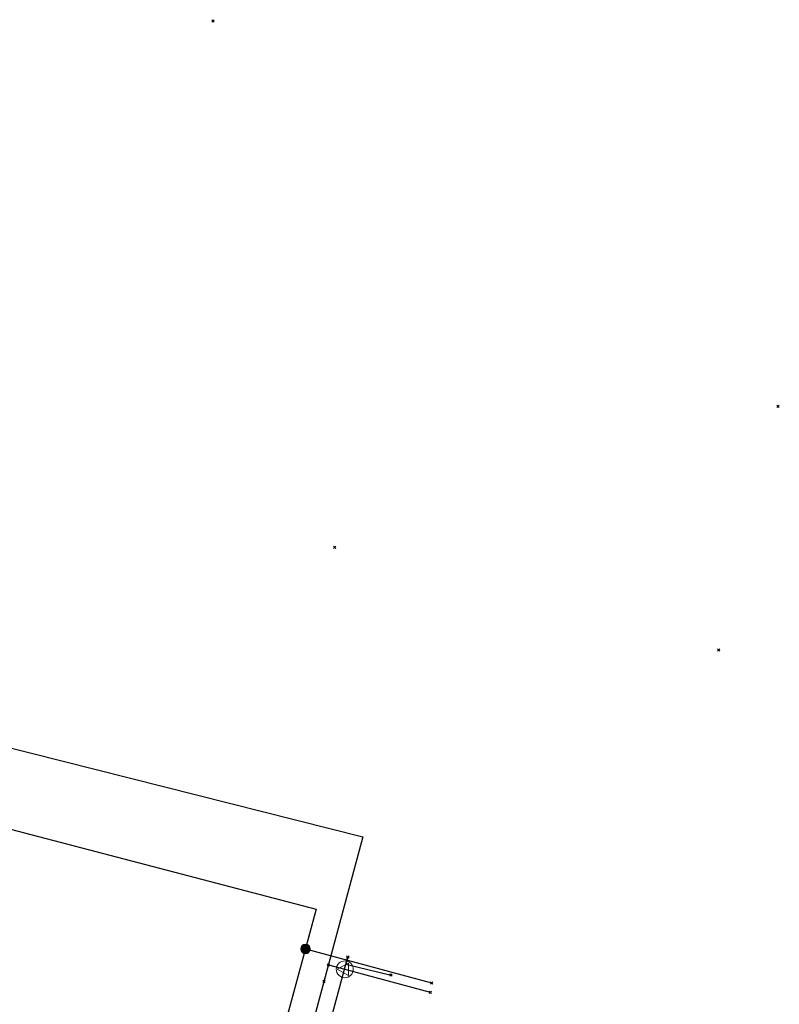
# Model space of a CAD drawing. Header units: metres. Extents: x 253430 to 254090, y 592748 to 593165.
# Tile 87 of 146: x 253774 to 253792, y 593000 to 593023. Entities that reach past the tile are written whole.
import ezdxf
from ezdxf.lldxf.tags import DXFTag

# ---------------------------------------------------------------- set-up
doc = ezdxf.new("R2010")
doc.units = ezdxf.units.M
for name, color, linetype in [('B-WE-KL-ET_LS-G', 190, 'KL-LS-SO'), ('B-WE-KL-ET_LS_HULPSTUK-S', 190, 'Continuous'), ('B-WE-KL-ET_LS_KABELBED-G', 190, 'Continuous'), ('B-WE-KL-GAS_LD-G', 50, 'KL-GAS_LD-SO'), ('B-WE-KL-GAS_LD_HULPSTUK-S', 50, 'Continuous'), ('B-WE-KL-WATER-G', 170, 'KL-WATER-SO'), ('B-WE-KL-WATER_HULPSTUK-S', 170, 'Continuous'), ('B-WE-RI-VRIJVERVAL_HULPSTUK-S', 210, 'Continuous')]:
    doc.layers.add(name, color=color, linetype=linetype)
doc.styles.add('NLCS-ISO', font='txt')
doc.styles.get("Standard").update_dxf_attribs({"font": 'simplex.shx'})
tags = doc.linetypes.add('KL-GAS_LD-SO', pattern='A,4,-1,[69,NLCS.SHX,S=0.5,R=0,X=0,Y=0],-1,4,-1,["L",Standard,S=1,R=0,X=0.25,Y=-0.5],-2', length=13).pattern_tags.tags
tags[18] = DXFTag(74, 10)
tags = doc.linetypes.add('KL-LS-SO', pattern='A,4,-1,[103,NLCS.SHX,S=0.75,R=0,X=0,Y=0],-1,4,-1,["L",Standard,S=1,R=0,X=0,Y=-0.5],-2', length=13).pattern_tags.tags
tags[18] = DXFTag(74, 10)
doc.linetypes.add('KL-WATER-SO', pattern='A,7,-0.5,[168,NLCS.SHX,S=0.75,R=0,X=0.75,Y=0],-2', length=9.5)

# ---------------------------------------------------------------- blocks, each defined once
blk = doc.blocks.new('SKL-WTB_HULP_OVERIG-SO')
at = {"color": 0, "linetype": 'ByBlock', "lineweight": 18}
for points in [[(-0.14, 0.14), (0.14, -0.14)], [(0.14, 0.14), (-0.14, -0.14)]]:
    blk.add_lwpolyline(points, dxfattribs=at)
at = {"color": 0, "linetype": 'ByBlock', "lineweight": 18, "style": 'NLCS-ISO', "flags": 1}
for tag, p in [('TYPE', (1.5, 0)), ('LABEL', (1.5, -1.5)), ('OMSCHRIJVING', (1.5, -3))]:
    blk.add_attdef(tag, p, '', height=1, dxfattribs=at)
blk = doc.blocks.new('SKL-WTB_HULP_VERLOOP-SO')
at = {"color": 0, "linetype": 'ByBlock', "lineweight": 18}
for points in [[(0.44, 0.72), (-0.88, 0)], [(0.44, -0.72), (-0.88, 0)], [(0.44, -0.72), (0.44, 0.72)]]:
    blk.add_lwpolyline(points, dxfattribs=at)
blk.add_circle((0, 0), 1, dxfattribs=at)
at = {"color": 0, "linetype": 'ByBlock', "lineweight": 18, "style": 'NLCS-ISO', "flags": 1}
for tag, p in [('TYPE', (1.5, 0)), ('LABEL', (1.5, -1.5)), ('OMSCHRIJVING', (1.5, -3))]:
    blk.add_attdef(tag, p, '', height=1, dxfattribs=at)
blk = doc.blocks.new('SKL-WTB_HULP_MOF-SO')
at = {"linetype": 'ByBlock', "lineweight": 18}
h = blk.add_hatch(color=0, dxfattribs=at)
h.dxf.hatch_style = 1
h.paths.add_polyline_path([(-0.5625, 0, 1), (0.5625, 0, 1)])
at = {"color": 0, "linetype": 'ByBlock', "lineweight": 18}
blk.add_circle((0, 0), 0.5625, dxfattribs=at)
at = {"color": 0, "linetype": 'ByBlock', "lineweight": 18, "style": 'NLCS-ISO', "flags": 1}
for tag, p in [('TYPE', (1.5, 0)), ('LABEL', (1.5, -1.5)), ('OMSCHRIJVING', (1.5, -3))]:
    blk.add_attdef(tag, p, '', height=1, dxfattribs=at)
blk = doc.blocks.new('SRI-HULP_OVERIG-SO')
at = {"color": 0, "linetype": 'ByBlock', "lineweight": 18}
for points in [[(-0.14, 0.14), (0.14, -0.14)], [(0.14, 0.14), (-0.14, -0.14)]]:
    blk.add_lwpolyline(points, dxfattribs=at)
at = {"color": 0, "linetype": 'ByBlock', "lineweight": 18, "style": 'NLCS-ISO', "flags": 1}
for tag, p in [('TYPE', (1.5, 0)), ('LABEL', (1.5, -1.5)), ('OMSCHRIJVING', (1.5, -3))]:
    blk.add_attdef(tag, p, '', height=1, dxfattribs=at)

msp = doc.modelspace()

# ---------------------------------------------------------------- linework, layer by layer
at = {"layer": 'B-WE-KL-ET_LS-G'}
for points in [[(253709.631, 592974.249), (253709.623, 592973.929), (253709.52, 592973.552), (253714.416, 592972.256), (253716.499, 592971.696), (253726.931, 592968.847), (253740.71, 592965.093), (253751.71, 592962.17), (253752.231, 592964.107), (253763.662, 593006.84), (253781.18, 593002.262), (253767.003, 592949.994), (253779.742, 592946.576), (253790.784, 592944.112)], [(253780.924, 593001.319), (253783.907, 593000.516)]]:
    msp.add_lwpolyline(points, dxfattribs=at)
at = {"layer": 'B-WE-KL-ET_LS_KABELBED-G'}
msp.add_lwpolyline([(253763.662, 593006.84), (253781.18, 593002.262), (253769.294, 592958.439)], dxfattribs=at)
at = {"layer": 'B-WE-KL-GAS_LD-G'}
for points in [[(253763.383, 593008.744), (253782.281, 593003.974), (253764.29, 592937.108)], [(253781.466, 593000.942), (253781.852, 593000.838)], [(253781.852, 593000.838), (253783.875, 593000.294)]]:
    msp.add_lwpolyline(points, dxfattribs=at)
at = {"layer": 'B-WE-KL-WATER-G'}
for points in [[(253759.343, 592983.112), (253775.874, 592978.66), (253781.925, 593001.13)], [(253781.925, 593001.13), (253781.879, 593000.959), (253782.949, 593000.702)]]:
    msp.add_lwpolyline(points, dxfattribs=at)

# ---------------------------------------------------------------- block references
at = {"layer": 'B-WE-KL-ET_LS_HULPSTUK-S', "xscale": 0.2, "yscale": 0.2, "zscale": 0.2}
for name, p in [('SKL-WTB_HULP_MOF-SO', (253780.924, 593001.319)), ('SKL-WTB_HULP_OVERIG-SO', (253783.907, 593000.516))]:
    msp.add_blockref(name, p, dxfattribs=at)
at = {"layer": 'B-WE-KL-GAS_LD_HULPSTUK-S', "xscale": 0.2, "yscale": 0.2, "zscale": 0.2}
for name, p in [('SKL-WTB_HULP_OVERIG-SO', (253781.466, 593000.942)), ('SKL-WTB_HULP_VERLOOP-SO', (253781.852, 593000.838)), ('SKL-WTB_HULP_OVERIG-SO', (253781.362, 593000.556)), ('SKL-WTB_HULP_OVERIG-SO', (253783.875, 593000.294))]:
    msp.add_blockref(name, p, dxfattribs=at)
at = {"layer": 'B-WE-KL-WATER_HULPSTUK-S', "xscale": 0.2, "yscale": 0.2, "zscale": 0.2}
for p in [(253781.925, 593001.13), (253782.949, 593000.702)]:
    msp.add_blockref('SKL-WTB_HULP_OVERIG-SO', p, dxfattribs=at)
at = {"layer": 'B-WE-RI-VRIJVERVAL_HULPSTUK-S', "xscale": 0.2, "yscale": 0.2, "zscale": 0.2}
for p in [(253778.739, 593023.277), (253792.103, 593014.156), (253781.616, 593010.821), (253790.697, 593008.395)]:
    msp.add_blockref('SRI-HULP_OVERIG-SO', p, dxfattribs=at)

doc.saveas('drawing.dxf')
